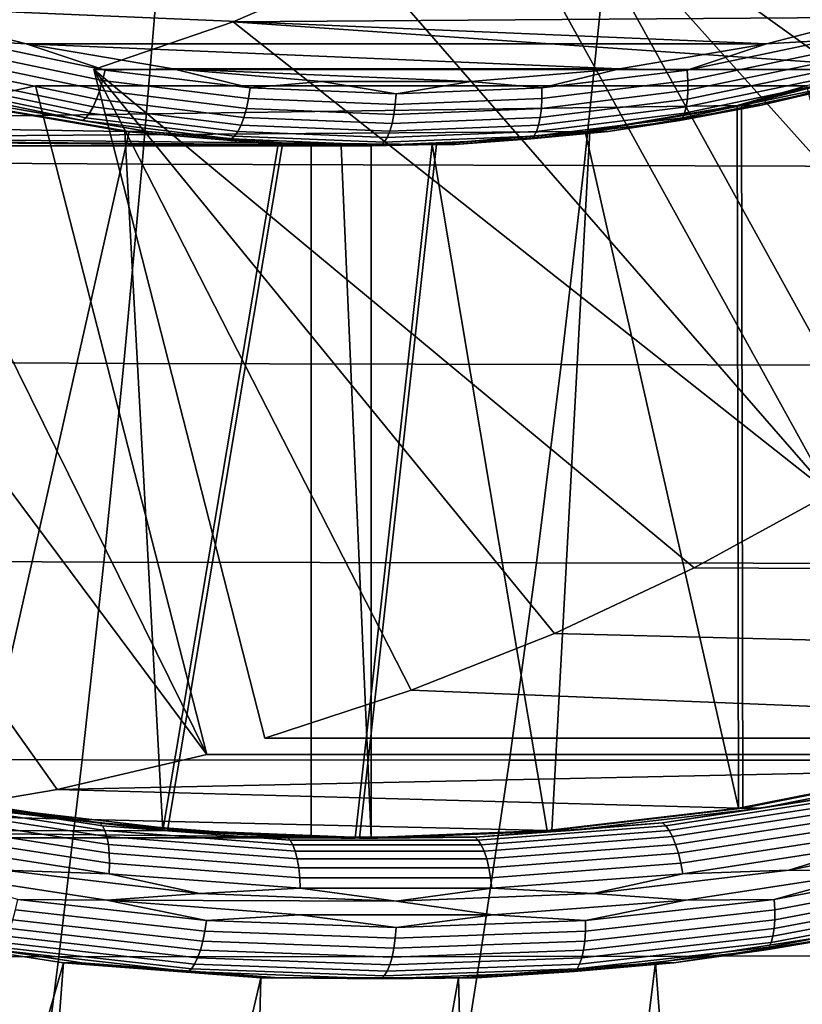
# Model space of a CAD drawing. Header units: metres. Extents: x -25 to 132, y -25 to 25.
# Tile 212 of 256: x 116.77 to 119.26, y -9.08 to -5.95. Entities that reach past the tile are written whole.
import ezdxf

# ---------------------------------------------------------------- set-up
doc = ezdxf.new("R2010")
doc.units = ezdxf.units.M
doc.layers.add('solid_12_061_071_XXX', color=7, linetype='CONTINUOUS')

msp = doc.modelspace()

# ---------------------------------------------------------------- linework, layer by layer
at = {"layer": 'solid_12_061_071_XXX'}
for points in [[(119.565346, -4.560282, 86.952126), (121.053146, -6.11606, 87.40699), (119.218468, -4.885725, 86.846069)], [(119.218468, -4.885725, 86.846069), (121.053146, -6.11606, 87.40699), (118.848694, -5.182423, 86.733025)], [(118.848694, -5.182423, 86.733025), (121.053146, -6.11606, 87.40699), (120.694603, -6.461088, 87.297371), (118.458275, -5.448579, 86.613655)], [(118.458275, -5.448579, 86.613655), (120.694603, -6.461088, 87.297371), (120.317047, -6.783171, 87.181946)], [(118.458275, -5.448579, 86.613655), (120.317047, -6.783171, 87.181946), (119.921814, -7.081164, 87.061104)], [(118.458275, -5.448579, 86.613655), (119.921814, -7.081164, 87.061104), (119.510307, -7.354011, 86.935295)], [(120.908859, -5.448579, 78.598175), (118.458275, -5.448579, 86.613655), (119.510307, -7.354011, 86.935295), (121.960892, -7.354011, 78.919815)], [(118.292641, -5.548579, 86.563019), (119.344673, -7.454011, 86.884659), (117.877022, -5.769053, 86.435951)], [(118.292641, -5.548579, 86.563019), (120.743217, -5.548579, 78.547539), (121.79525, -7.454011, 78.869179), (119.344673, -7.454011, 86.884659)], [(117.446419, -5.955565, 86.304306), (119.987915, -5.937356, 78.157715), (120.437843, -5.7369, 78.295273), (117.877022, -5.769053, 86.435951)], [(117.210533, -5.772832, 100.393669), (115.795578, -5.764252, 100.078537), (115.755836, -6.399614, 100.030258), (117.157707, -6.408149, 100.344498)], [(118.628563, -5.777413, 100.698975), (117.210533, -5.772832, 100.393669), (117.157707, -6.408149, 100.344498), (118.562767, -6.412266, 100.649345)], [(117.877022, -5.769053, 86.435951), (119.344673, -7.454011, 86.884659), (117.446419, -5.955565, 86.304306)], [(120.049309, -5.781913, 100.994133), (118.628563, -5.777413, 100.698975), (118.562767, -6.412266, 100.649345), (119.970627, -6.416306, 100.944397)], [(116.328568, -5.906962, 76.570427), (119.602577, -5.906962, 77.571396), (119.142509, -6.025599, 77.43074)], [(116.328568, -5.906962, 76.570427), (119.142509, -6.025599, 77.43074), (116.788628, -6.025599, 76.711082)], [(116.584038, -6.013611, 76.651665), (116.328568, -5.906962, 76.570427), (116.788628, -6.025599, 76.711082)], [(119.345352, -6.013611, 77.495888), (119.142509, -6.025599, 77.43074), (119.602577, -5.906962, 77.571396)], [(117.446419, -5.955565, 86.304306), (119.524048, -6.099294, 78.0159), (119.987915, -5.937356, 78.157715)], [(117.446419, -5.955565, 86.304306), (119.344673, -7.454011, 86.884659), (118.912956, -7.690246, 86.75267), (117.003433, -6.106987, 86.168869)], [(117.446419, -5.955565, 86.304306), (117.003433, -6.106987, 86.168869), (119.45401, -6.106987, 78.153389), (119.524048, -6.099294, 78.0159)], [(117.03183, -6.141651, 76.797974), (116.573883, -6.046398, 76.657967), (116.584038, -6.013611, 76.651665), (117.039497, -6.108347, 76.790916)], [(117.039497, -6.108347, 76.790916), (116.584038, -6.013611, 76.651665), (116.788628, -6.025599, 76.711082)], [(116.788628, -6.025599, 76.711082), (119.142509, -6.025599, 77.43074), (118.674835, -6.105113, 77.287758)], [(116.788628, -6.025599, 76.711082), (118.674835, -6.105113, 77.287758), (117.256302, -6.105113, 76.854065)], [(117.039497, -6.108347, 76.790916), (116.788628, -6.025599, 76.711082), (117.256302, -6.105113, 76.854065)], [(118.889885, -6.108347, 77.356636), (118.674835, -6.105113, 77.287758), (119.142509, -6.025599, 77.43074)], [(119.345352, -6.013611, 77.495888), (118.889885, -6.108347, 77.356636), (119.142509, -6.025599, 77.43074)], [(119.35025, -6.046398, 77.50679), (118.892303, -6.141651, 77.366776), (118.889885, -6.108347, 77.356636), (119.345352, -6.013611, 77.495888)], [(117.022789, -6.172903, 76.8106), (116.562515, -6.077165, 76.669884), (116.573883, -6.046398, 76.657967), (117.03183, -6.141651, 76.797974)], [(119.353012, -6.077165, 77.523018), (118.892731, -6.172903, 77.382301), (118.892303, -6.141651, 77.366776), (119.35025, -6.046398, 77.50679)], [(117.012665, -6.201152, 76.828415), (116.550285, -6.104977, 76.68705), (116.562515, -6.077165, 76.669884), (117.022789, -6.172903, 76.8106)], [(119.353546, -6.104977, 77.54409), (118.891167, -6.201152, 77.402725), (118.892731, -6.172903, 77.382301), (119.353012, -6.077165, 77.523018)], [(119.049263, -6.221665, 77.870743), (119.053215, -8.4545, 77.871956), (119.654022, -8.335628, 78.055634), (119.524048, -6.099294, 78.0159)], [(119.269264, -6.15875, 78.096909), (119.049263, -6.221665, 77.870743), (119.524048, -6.099294, 78.0159)], [(119.538094, -6.099294, 77.969955), (119.063309, -6.221665, 77.824799), (119.121758, -6.221671, 77.63353), (119.596581, -6.09929, 77.778702)], [(119.063309, -6.221665, 77.824799), (119.538094, -6.099294, 77.969955), (119.668068, -8.335628, 78.009689), (119.067261, -8.4545, 77.826004)], [(119.596581, -6.09929, 77.778702), (119.121758, -6.221671, 77.63353), (119.334175, -6.171595, 77.662155)], [(116.99041, -6.245321, 76.877281), (116.524734, -6.14846, 76.734909), (116.53756, -6.128985, 76.708946), (117.001762, -6.225539, 76.850868)], [(117.001762, -6.225539, 76.850868), (116.53756, -6.128985, 76.708946), (116.550285, -6.104977, 76.68705), (117.012665, -6.201152, 76.828415)], [(117.003433, -6.106987, 86.168869), (118.912956, -7.690246, 86.75267), (118.468544, -7.89917, 86.616798)], [(117.003433, -6.106987, 86.168869), (118.468544, -7.89917, 86.616798), (118.013023, -8.080042, 86.477531)], [(117.003433, -6.106987, 86.168869), (118.013023, -8.080042, 86.477531), (117.548004, -8.232219, 86.335358)], [(119.45401, -6.106987, 78.153389), (117.003433, -6.106987, 86.168869), (117.548004, -8.232219, 86.335358), (119.998581, -8.232219, 78.319878)], [(117.495506, -6.199039, 76.939735), (117.03183, -6.141651, 76.797974), (117.039497, -6.108347, 76.790916), (117.500664, -6.165424, 76.931908)], [(117.500664, -6.165424, 76.931908), (117.039497, -6.108347, 76.790916), (117.256302, -6.105113, 76.854065)], [(117.256302, -6.105113, 76.854065), (118.674835, -6.105113, 77.287758), (118.202515, -6.145005, 77.143349)], [(117.256302, -6.105113, 76.854065), (118.202515, -6.145005, 77.143349), (117.72863, -6.145005, 76.998466)], [(117.500664, -6.165424, 76.931908), (117.256302, -6.105113, 76.854065), (117.72863, -6.145005, 76.998466)], [(118.428719, -6.165424, 77.215645), (118.202515, -6.145005, 77.143349), (118.674835, -6.105113, 77.287758)], [(118.892303, -6.141651, 77.366776), (118.428619, -6.199039, 77.225014), (118.428719, -6.165424, 77.215645), (118.889885, -6.108347, 77.356636)], [(118.889885, -6.108347, 77.356636), (118.428719, -6.165424, 77.215645), (118.674835, -6.105113, 77.287758)], [(119.347969, -6.14846, 77.598061), (118.882294, -6.245321, 77.455688), (118.88765, -6.225539, 77.427444), (119.351852, -6.128985, 77.569359)], [(119.351852, -6.128985, 77.569359), (118.88765, -6.225539, 77.427444), (118.891167, -6.201152, 77.402725), (119.353546, -6.104977, 77.54409)], [(116.818687, -6.15875, 86.112389), (117.363258, -8.283983, 86.278877), (116.362663, -6.259228, 85.972961)], [(116.818687, -6.15875, 86.112389), (116.362663, -6.259228, 85.972961), (119.049263, -6.221665, 77.870743), (119.269264, -6.15875, 78.096909)], [(116.967751, -6.26882, 76.938667), (116.50032, -6.171595, 76.795761), (116.512192, -6.162809, 76.764145), (116.978958, -6.259896, 76.906845)], [(116.978958, -6.259896, 76.906845), (116.512192, -6.162809, 76.764145), (116.524734, -6.14846, 76.734909), (116.99041, -6.245321, 76.877281)], [(116.818687, -6.15875, 86.112389), (119.269264, -6.15875, 78.096909), (119.813843, -8.283983, 78.263397), (117.363258, -8.283983, 86.278877)], [(117.488831, -6.230583, 76.953087), (117.022789, -6.172903, 76.8106), (117.03183, -6.141651, 76.797974), (117.495506, -6.199039, 76.939735)], [(117.962067, -6.218207, 77.082375), (117.495506, -6.199039, 76.939735), (117.500664, -6.165424, 76.931908), (117.964691, -6.184489, 77.073776)], [(117.964691, -6.184489, 77.073776), (117.500664, -6.165424, 76.931908), (117.72863, -6.145005, 76.998466)], [(117.964691, -6.184489, 77.073776), (117.72863, -6.145005, 76.998466), (118.202515, -6.145005, 77.143349)], [(118.428619, -6.199039, 77.225014), (117.962067, -6.218207, 77.082375), (117.964691, -6.184489, 77.073776), (118.428719, -6.165424, 77.215645)], [(118.428719, -6.165424, 77.215645), (117.964691, -6.184489, 77.073776), (118.202515, -6.145005, 77.143349)], [(118.892731, -6.172903, 77.382301), (118.426689, -6.230583, 77.239815), (118.428619, -6.199039, 77.225014), (118.892303, -6.141651, 77.366776)], [(119.334175, -6.171595, 77.662155), (118.866745, -6.26882, 77.519249), (118.875252, -6.259896, 77.486603), (119.342018, -6.162809, 77.629303)], [(119.342018, -6.162809, 77.629303), (118.875252, -6.259896, 77.486603), (118.882294, -6.245321, 77.455688), (119.347969, -6.14846, 77.598061)], [(116.692436, -6.221671, 76.890808), (116.50032, -6.171595, 76.795761), (116.967751, -6.26882, 76.938667)], [(117.480835, -6.259096, 76.97155), (117.012665, -6.201152, 76.828415), (117.022789, -6.172903, 76.8106), (117.488831, -6.230583, 76.953087)], [(118.891167, -6.201152, 77.402725), (118.422997, -6.259096, 77.259598), (118.426689, -6.230583, 77.239815), (118.892731, -6.172903, 77.382301)], [(119.121758, -6.221671, 77.63353), (118.866745, -6.26882, 77.519249), (119.334175, -6.171595, 77.662155)], [(114.316475, -6.259228, 85.347382), (116.619888, -6.221665, 77.128014), (117.102615, -6.3037, 77.275597)], [(115.900566, -6.322844, 85.831688), (118.566536, -6.3037, 77.72316), (119.049263, -6.221665, 77.870743), (116.362663, -6.259228, 85.972961)], [(117.102615, -6.3037, 77.275597), (116.619888, -6.221665, 77.128014), (116.615936, -8.4545, 77.126801), (117.223572, -8.526093, 77.312576)], [(116.633934, -6.221665, 77.082069), (117.116661, -6.3037, 77.229652), (116.629982, -8.4545, 77.080856)], [(117.116661, -6.3037, 77.229652), (116.633934, -6.221665, 77.082069), (116.692436, -6.221671, 76.890808), (117.175133, -6.303701, 77.038391)], [(117.175133, -6.303701, 77.038391), (116.692436, -6.221671, 76.890808), (116.967751, -6.26882, 76.938667)], [(117.461914, -6.303678, 77.021431), (116.99041, -6.245321, 76.877281), (117.001762, -6.225539, 76.850868), (117.471779, -6.283711, 76.994568)], [(117.471779, -6.283711, 76.994568), (117.001762, -6.225539, 76.850868), (117.012665, -6.201152, 76.828415), (117.480835, -6.259096, 76.97155)], [(117.957764, -6.249849, 77.096451), (117.488831, -6.230583, 76.953087), (117.495506, -6.199039, 76.939735), (117.962067, -6.218207, 77.082375)], [(118.426689, -6.230583, 77.239815), (117.957764, -6.249849, 77.096451), (117.962067, -6.218207, 77.082375), (118.428619, -6.199039, 77.225014)], [(118.882294, -6.245321, 77.455688), (118.410782, -6.303678, 77.311531), (118.417633, -6.283711, 77.283745), (118.88765, -6.225539, 77.427444)], [(118.88765, -6.225539, 77.427444), (118.417633, -6.283711, 77.283745), (118.422997, -6.259096, 77.259598), (118.891167, -6.201152, 77.402725)], [(118.580582, -6.3037, 77.677216), (119.063309, -6.221665, 77.824799), (119.067261, -8.4545, 77.826004), (118.459618, -8.526093, 77.640236)], [(118.566536, -6.3037, 77.72316), (119.053215, -8.4545, 77.871956), (119.049263, -6.221665, 77.870743)], [(119.063309, -6.221665, 77.824799), (118.580582, -6.3037, 77.677216), (118.639061, -6.303701, 77.485954), (119.121758, -6.221671, 77.63353)], [(119.121758, -6.221671, 77.63353), (118.639061, -6.303701, 77.485954), (118.866745, -6.26882, 77.519249)], [(114.316475, -6.259228, 85.347382), (117.102615, -6.3037, 77.275597), (117.59008, -6.344851, 77.424629), (114.778572, -6.322844, 85.488663)], [(116.362663, -6.259228, 85.972961), (117.363258, -8.283983, 86.278877), (115.900566, -6.322844, 85.831688)], [(117.451569, -6.318389, 77.051338), (116.978958, -6.259896, 76.906845), (116.99041, -6.245321, 76.877281), (117.461914, -6.303678, 77.021431)], [(117.944702, -6.303142, 77.139153), (117.471779, -6.283711, 76.994568), (117.480835, -6.259096, 76.97155), (117.95192, -6.27845, 77.11557)], [(117.95192, -6.27845, 77.11557), (117.480835, -6.259096, 76.97155), (117.488831, -6.230583, 76.953087), (117.957764, -6.249849, 77.096451)], [(118.417633, -6.283711, 77.283745), (117.944702, -6.303142, 77.139153), (117.95192, -6.27845, 77.11557), (118.422997, -6.259096, 77.259598)], [(118.422997, -6.259096, 77.259598), (117.95192, -6.27845, 77.11557), (117.957764, -6.249849, 77.096451), (118.426689, -6.230583, 77.239815)], [(118.875252, -6.259896, 77.486603), (118.402641, -6.318389, 77.34211), (118.410782, -6.303678, 77.311531), (118.882294, -6.245321, 77.455688)], [(117.441032, -6.327396, 77.083366), (116.967751, -6.26882, 76.938667), (116.978958, -6.259896, 76.906845), (117.451569, -6.318389, 77.051338)], [(117.175133, -6.303701, 77.038391), (116.967751, -6.26882, 76.938667), (117.441032, -6.327396, 77.083366)], [(117.936348, -6.32317, 77.166481), (117.461914, -6.303678, 77.021431), (117.471779, -6.283711, 76.994568), (117.944702, -6.303142, 77.139153)], [(118.410782, -6.303678, 77.311531), (117.936348, -6.32317, 77.166481), (117.944702, -6.303142, 77.139153), (118.417633, -6.283711, 77.283745)], [(118.866745, -6.26882, 77.519249), (118.393471, -6.327396, 77.374557), (118.402641, -6.318389, 77.34211), (118.875252, -6.259896, 77.486603)], [(118.639061, -6.303701, 77.485954), (118.393471, -6.327396, 77.374557), (118.866745, -6.26882, 77.519249)], [(115.900566, -6.322844, 85.831688), (118.079071, -6.344851, 77.574127), (118.566536, -6.3037, 77.72316)], [(117.604126, -6.344851, 77.378685), (117.237617, -8.526093, 77.266632), (116.629982, -8.4545, 77.080856), (117.116661, -6.3037, 77.229652)], [(117.102615, -6.3037, 77.275597), (117.223572, -8.526093, 77.312576), (117.59008, -6.344851, 77.424629)], [(117.604126, -6.344851, 77.378685), (117.116661, -6.3037, 77.229652), (117.175133, -6.303701, 77.038391), (117.662582, -6.34485, 77.187416)], [(117.662582, -6.34485, 77.187416), (117.175133, -6.303701, 77.038391), (117.441032, -6.327396, 77.083366)], [(117.917252, -6.346961, 77.228958), (117.441032, -6.327396, 77.083366), (117.451569, -6.318389, 77.051338), (117.927101, -6.337926, 77.196724)], [(117.927101, -6.337926, 77.196724), (117.451569, -6.318389, 77.051338), (117.461914, -6.303678, 77.021431), (117.936348, -6.32317, 77.166481)], [(118.580582, -6.3037, 77.677216), (118.459618, -8.526093, 77.640236), (117.848618, -8.55, 77.45343), (118.093117, -6.344851, 77.528183)], [(118.393471, -6.327396, 77.374557), (117.917252, -6.346961, 77.228958), (117.927101, -6.337926, 77.196724), (118.402641, -6.318389, 77.34211)], [(118.402641, -6.318389, 77.34211), (117.927101, -6.337926, 77.196724), (117.936348, -6.32317, 77.166481), (118.410782, -6.303678, 77.311531)], [(118.079071, -6.344851, 77.574127), (118.445572, -8.526093, 77.68618), (119.053215, -8.4545, 77.871956), (118.566536, -6.3037, 77.72316)], [(118.580582, -6.3037, 77.677216), (118.093117, -6.344851, 77.528183), (118.151611, -6.34485, 77.336929), (118.639061, -6.303701, 77.485954)], [(118.639061, -6.303701, 77.485954), (118.151611, -6.34485, 77.336929), (118.393471, -6.327396, 77.374557)], [(117.694519, -6.349213, 77.615456), (114.778572, -6.322844, 85.488663), (117.59008, -6.344851, 77.424629)], [(117.694519, -6.349213, 77.615456), (115.243935, -6.349213, 85.630936), (114.778572, -6.322844, 85.488663)], [(115.243935, -6.349213, 85.630936), (117.694519, -6.349213, 77.615456), (117.694519, -8.549416, 77.615456), (115.243935, -8.549416, 85.630936)], [(115.900566, -6.322844, 85.831688), (117.363258, -8.283983, 86.278877), (116.887779, -8.395326, 86.133507), (115.435196, -6.349213, 85.689407)], [(115.900566, -6.322844, 85.831688), (115.435196, -6.349213, 85.689407), (117.88578, -6.349213, 77.673927), (118.079071, -6.344851, 77.574127)], [(115.435196, -6.349213, 85.689407), (116.887779, -8.395326, 86.133507), (116.406807, -8.476853, 85.986458)], [(117.88578, -6.349213, 77.673927), (115.435196, -6.349213, 85.689407), (115.435196, -8.549416, 85.689407), (117.88578, -8.549416, 77.673927)], [(118.079071, -6.344851, 77.574127), (117.59008, -6.344851, 77.424629), (117.223572, -8.526093, 77.312576), (117.834572, -8.55, 77.499374)], [(118.093117, -6.344851, 77.528183), (117.848618, -8.55, 77.45343), (117.237617, -8.526093, 77.266632), (117.604126, -6.344851, 77.378685)], [(117.662582, -6.34485, 77.187416), (117.441032, -6.327396, 77.083366), (117.917252, -6.346961, 77.228958)], [(117.694519, -6.349213, 77.615456), (117.59008, -6.344851, 77.424629), (118.079071, -6.344851, 77.574127)], [(118.093117, -6.344851, 77.528183), (117.604126, -6.344851, 77.378685), (117.662582, -6.34485, 77.187416), (118.151611, -6.34485, 77.336929)], [(118.151611, -6.34485, 77.336929), (117.662582, -6.34485, 77.187416), (117.917252, -6.346961, 77.228958)], [(117.790146, -6.35, 77.644691), (117.694519, -6.349213, 77.615456), (118.079071, -6.344851, 77.574127)], [(117.790146, -6.35, 77.644691), (117.88578, -8.549416, 77.673927), (117.694519, -8.549416, 77.615456), (117.694519, -6.349213, 77.615456)], [(117.88578, -6.349213, 77.673927), (117.790146, -6.35, 77.644691), (118.079071, -6.344851, 77.574127)], [(117.88578, -6.349213, 77.673927), (117.88578, -8.549416, 77.673927), (117.790146, -6.35, 77.644691)], [(118.079071, -6.344851, 77.574127), (117.834572, -8.55, 77.499374), (118.445572, -8.526093, 77.68618)], [(118.151611, -6.34485, 77.336929), (117.917252, -6.346961, 77.228958), (118.393471, -6.327396, 77.374557)], [(117.157707, -6.408149, 100.344498), (115.755836, -6.399614, 100.030258), (115.712044, -7.033273, 99.976982), (117.099457, -7.041435, 100.29026)], [(118.562767, -6.412266, 100.649345), (117.157707, -6.408149, 100.344498), (117.099457, -7.041435, 100.29026), (118.490219, -7.044772, 100.594604)], [(119.970627, -6.416306, 100.944397), (118.562767, -6.412266, 100.649345), (118.490219, -7.044772, 100.594604), (119.883858, -7.048044, 100.889534)], [(117.099457, -7.041435, 100.29026), (115.712044, -7.033273, 99.976982), (115.6642, -7.665041, 99.918732), (117.035828, -7.672468, 100.230965)], [(118.490219, -7.044772, 100.594604), (117.099457, -7.041435, 100.29026), (117.035828, -7.672468, 100.230965), (118.41095, -7.674676, 100.534775)], [(119.883858, -7.048044, 100.889534), (118.490219, -7.044772, 100.594604), (118.41095, -7.674676, 100.534775), (119.78904, -7.67684, 100.829582)], [(118.912956, -7.690246, 86.75267), (119.344673, -7.454011, 86.884659), (121.79525, -7.454011, 78.869179), (121.382202, -7.703272, 78.584)], [(117.035828, -7.672468, 100.230965), (115.6642, -7.665041, 99.918732), (115.612343, -8.294734, 99.85553), (116.966835, -8.301028, 100.166641)], [(118.41095, -7.674676, 100.534775), (117.035828, -7.672468, 100.230965), (116.966835, -8.301028, 100.166641), (118.324989, -8.301723, 100.469872)], [(119.78904, -7.67684, 100.829582), (118.41095, -7.674676, 100.534775), (118.324989, -8.301723, 100.469872), (119.686211, -8.302408, 100.764557)], [(120.821739, -7.958972, 78.412643), (118.468544, -7.89917, 86.616798), (118.912956, -7.690246, 86.75267), (121.382202, -7.703272, 78.584)], [(120.244591, -8.170155, 78.236191), (118.013023, -8.080042, 86.477531), (118.468544, -7.89917, 86.616798), (120.821739, -7.958972, 78.412643)], [(120.244591, -8.170155, 78.236191), (119.998581, -8.232219, 78.319878), (117.548004, -8.232219, 86.335358), (118.013023, -8.080042, 86.477531)], [(116.887779, -8.395326, 86.133507), (117.363258, -8.283983, 86.278877), (119.813843, -8.283983, 78.263397), (119.654022, -8.335628, 78.055634)], [(116.966835, -8.301028, 100.166641), (115.612343, -8.294734, 99.85553), (115.556488, -8.922169, 99.787392), (116.892509, -8.926898, 100.097305)], [(118.324989, -8.301723, 100.469872), (116.966835, -8.301028, 100.166641), (116.892509, -8.926898, 100.097305), (118.232376, -8.925667, 100.399925)], [(119.686211, -8.302408, 100.764557), (118.324989, -8.301723, 100.469872), (118.232376, -8.925667, 100.399925), (119.575424, -8.924468, 100.694489)], [(119.654022, -8.335628, 78.055634), (119.053215, -8.4545, 77.871956), (116.887779, -8.395326, 86.133507)], [(119.067261, -8.4545, 77.826004), (119.668068, -8.335628, 78.009689), (119.726517, -8.335633, 77.818428), (119.125725, -8.454504, 77.634743)], [(119.125725, -8.454504, 77.634743), (119.726517, -8.335633, 77.818428), (119.40284, -8.410723, 77.683403)], [(118.445572, -8.526093, 77.68618), (116.406807, -8.476853, 85.986458), (116.887779, -8.395326, 86.133507), (119.053215, -8.4545, 77.871956)], [(116.431519, -8.410723, 76.774979), (117.022606, -8.501686, 76.955688), (117.031517, -8.510627, 76.923157), (116.439819, -8.419567, 76.742256)], [(116.688469, -8.454504, 76.889603), (117.022606, -8.501686, 76.955688), (116.431519, -8.410723, 76.774979)], [(118.811752, -8.501686, 77.502686), (119.40284, -8.410723, 77.683403), (119.414253, -8.419567, 77.651634), (118.822556, -8.510627, 77.470734)], [(119.125725, -8.454504, 77.634743), (119.40284, -8.410723, 77.683403), (118.811752, -8.501686, 77.502686)], [(116.439819, -8.419567, 76.742256), (117.031517, -8.510627, 76.923157), (117.03923, -8.525256, 76.892426), (116.44651, -8.43404, 76.711212)], [(116.44651, -8.43404, 76.711212), (117.03923, -8.525256, 76.892426), (117.045502, -8.54513, 76.864433), (116.451401, -8.453701, 76.6828)], [(118.822556, -8.510627, 77.470734), (119.414253, -8.419567, 77.651634), (119.426064, -8.43404, 77.622154), (118.833344, -8.525256, 77.440941)], [(118.833344, -8.525256, 77.440941), (119.426064, -8.43404, 77.622154), (119.437897, -8.453701, 77.595863), (118.843796, -8.54513, 77.41423)], [(116.615936, -8.4545, 77.126801), (114.272331, -8.476853, 85.333885), (114.757103, -8.528277, 85.482094), (117.223572, -8.526093, 77.312576)], [(117.88578, -8.549416, 77.673927), (115.922035, -8.528277, 85.838249), (116.406807, -8.476853, 85.986458), (118.445572, -8.526093, 77.68618)], [(116.451401, -8.453701, 76.6828), (117.045502, -8.54513, 76.864433), (117.05014, -8.569642, 76.840034), (116.454338, -8.477952, 76.657883)], [(116.454338, -8.477952, 76.657883), (117.05014, -8.569642, 76.840034), (117.053009, -8.598048, 76.819969), (116.455231, -8.506054, 76.637207)], [(116.629982, -8.4545, 77.080856), (117.237617, -8.526093, 77.266632), (117.296074, -8.526093, 77.075363), (116.688469, -8.454504, 76.889603)], [(116.688469, -8.454504, 76.889603), (117.296074, -8.526093, 77.075363), (117.022606, -8.501686, 76.955688)], [(118.459618, -8.526093, 77.640236), (119.067261, -8.4545, 77.826004), (119.125725, -8.454504, 77.634743), (118.51812, -8.526093, 77.448982)], [(118.51812, -8.526093, 77.448982), (119.125725, -8.454504, 77.634743), (118.811752, -8.501686, 77.502686)], [(118.843796, -8.54513, 77.41423), (119.437897, -8.453701, 77.595863), (119.449402, -8.477952, 77.573563), (118.8536, -8.569642, 77.391411)], [(118.8536, -8.569642, 77.391411), (119.449402, -8.477952, 77.573563), (119.46022, -8.506054, 77.555923), (118.862442, -8.598048, 77.373169)], [(116.455231, -8.506054, 76.637207), (117.053009, -8.598048, 76.819969), (117.054016, -8.629482, 76.804848), (116.454048, -8.537151, 76.621414)], [(117.022606, -8.501686, 76.955688), (117.618454, -8.54729, 77.137863), (117.627998, -8.556278, 77.105522), (117.031517, -8.510627, 76.923157)], [(117.296074, -8.526093, 77.075363), (117.618454, -8.54729, 77.137863), (117.022606, -8.501686, 76.955688)], [(117.031517, -8.510627, 76.923157), (117.627998, -8.556278, 77.105522), (117.636734, -8.570986, 77.075104), (117.03923, -8.525256, 76.892426)], [(118.215904, -8.54729, 77.320518), (118.811752, -8.501686, 77.502686), (118.822556, -8.510627, 77.470734), (118.226074, -8.556278, 77.288368)], [(118.51812, -8.526093, 77.448982), (118.811752, -8.501686, 77.502686), (118.215904, -8.54729, 77.320518)], [(118.226074, -8.556278, 77.288368), (118.822556, -8.510627, 77.470734), (118.833344, -8.525256, 77.440941), (118.23584, -8.570986, 77.25827)], [(118.862442, -8.598048, 77.373169), (119.46022, -8.506054, 77.555923), (119.470032, -8.537151, 77.543495), (118.870064, -8.629482, 77.360069)], [(114.757103, -8.528277, 85.482094), (115.243935, -8.549416, 85.630936), (117.694519, -8.549416, 77.615456), (117.223572, -8.526093, 77.312576)], [(117.88578, -8.549416, 77.673927), (115.435196, -8.549416, 85.689407), (115.922035, -8.528277, 85.838249)], [(116.454048, -8.537151, 76.621414), (117.054016, -8.629482, 76.804848), (117.053131, -8.662988, 76.795128), (116.450836, -8.570298, 76.610985)], [(117.03923, -8.525256, 76.892426), (117.636734, -8.570986, 77.075104), (117.644402, -8.590966, 77.047539), (117.045502, -8.54513, 76.864433)], [(117.223572, -8.526093, 77.312576), (117.694519, -8.549416, 77.615456), (117.790146, -8.55, 77.644691)], [(117.834572, -8.55, 77.499374), (117.223572, -8.526093, 77.312576), (117.790146, -8.55, 77.644691)], [(117.237617, -8.526093, 77.266632), (117.848618, -8.55, 77.45343), (117.907097, -8.55, 77.262169), (117.296074, -8.526093, 77.075363)], [(117.296074, -8.526093, 77.075363), (117.907097, -8.55, 77.262169), (117.618454, -8.54729, 77.137863)], [(118.445572, -8.526093, 77.68618), (117.834572, -8.55, 77.499374), (117.88578, -8.549416, 77.673927)], [(117.848618, -8.55, 77.45343), (118.459618, -8.526093, 77.640236), (118.51812, -8.526093, 77.448982), (117.907097, -8.55, 77.262169)], [(117.907097, -8.55, 77.262169), (118.51812, -8.526093, 77.448982), (118.215904, -8.54729, 77.320518)], [(118.23584, -8.570986, 77.25827), (118.833344, -8.525256, 77.440941), (118.843796, -8.54513, 77.41423), (118.244904, -8.590966, 77.231133)], [(118.870064, -8.629482, 77.360069), (119.470032, -8.537151, 77.543495), (119.478523, -8.570298, 77.536644), (118.876228, -8.662988, 77.352509)], [(119.213142, -8.652201, 77.452332), (119.828178, -8.530467, 77.640366), (119.494682, -8.653509, 77.538406)], [(119.478523, -8.570298, 77.536644), (119.828178, -8.530467, 77.640366), (119.213142, -8.652201, 77.452332)], [(116.450836, -8.570298, 76.610985), (117.053131, -8.662988, 76.795128), (116.717995, -8.652201, 76.689491)], [(117.045502, -8.54513, 76.864433), (117.644402, -8.590966, 77.047539), (117.650757, -8.61561, 77.023659), (117.05014, -8.569642, 76.840034)], [(117.05014, -8.569642, 76.840034), (117.650757, -8.61561, 77.023659), (117.655617, -8.644169, 77.004204), (117.053009, -8.598048, 76.819969)], [(117.618454, -8.54729, 77.137863), (118.215904, -8.54729, 77.320518), (118.226074, -8.556278, 77.288368), (117.627998, -8.556278, 77.105522)], [(117.907097, -8.55, 77.262169), (118.215904, -8.54729, 77.320518), (117.618454, -8.54729, 77.137863)], [(117.627998, -8.556278, 77.105522), (118.226074, -8.556278, 77.288368), (118.23584, -8.570986, 77.25827), (117.636734, -8.570986, 77.075104)], [(117.636734, -8.570986, 77.075104), (118.23584, -8.570986, 77.25827), (118.244904, -8.590966, 77.231133), (117.644402, -8.590966, 77.047539)], [(117.694519, -8.549416, 77.615456), (117.88578, -8.549416, 77.673927), (117.790146, -8.55, 77.644691)], [(117.834572, -8.55, 77.499374), (117.790146, -8.55, 77.644691), (117.88578, -8.549416, 77.673927)], [(118.244904, -8.590966, 77.231133), (118.843796, -8.54513, 77.41423), (118.8536, -8.569642, 77.391411), (118.252983, -8.61561, 77.207779)], [(118.252983, -8.61561, 77.207779), (118.8536, -8.569642, 77.391411), (118.862442, -8.598048, 77.373169), (118.259834, -8.644169, 77.188934)], [(118.876228, -8.662988, 77.352509), (119.478523, -8.570298, 77.536644), (119.213142, -8.652201, 77.452332)], [(117.053009, -8.598048, 76.819969), (117.655617, -8.644169, 77.004204), (117.658829, -8.675772, 76.989754), (117.054016, -8.629482, 76.804848)], [(117.644402, -8.590966, 77.047539), (118.244904, -8.590966, 77.231133), (118.252983, -8.61561, 77.207779), (117.650757, -8.61561, 77.023659)], [(118.259834, -8.644169, 77.188934), (118.862442, -8.598048, 77.373169), (118.870064, -8.629482, 77.360069), (118.265251, -8.675772, 77.175156)], [(117.054016, -8.629482, 76.804848), (117.658829, -8.675772, 76.989754), (117.660294, -8.709455, 76.980751), (117.053131, -8.662988, 76.795128)], [(117.650757, -8.61561, 77.023659), (118.252983, -8.61561, 77.207779), (118.259834, -8.644169, 77.188934), (117.655617, -8.644169, 77.004204)], [(118.265251, -8.675772, 77.175156), (118.870064, -8.629482, 77.360069), (118.876228, -8.662988, 77.352509), (118.269073, -8.709455, 77.166878)], [(119.167038, -8.744567, 77.441368), (119.494682, -8.653509, 77.538406), (119.760544, -8.632593, 77.622826)], [(119.167038, -8.744567, 77.441368), (119.760544, -8.632593, 77.622826), (119.764771, -8.665541, 77.633522), (119.168999, -8.777942, 77.45137)], [(116.717995, -8.652201, 76.689491), (117.340004, -8.725513, 76.879654), (117.044853, -8.747171, 76.789421), (116.436455, -8.653509, 76.603416)], [(116.762352, -8.744567, 76.706184), (116.436455, -8.653509, 76.603416), (117.044853, -8.747171, 76.789421)], [(117.053131, -8.662988, 76.795128), (117.340004, -8.725513, 76.879654), (116.717995, -8.652201, 76.689491)], [(117.053131, -8.662988, 76.795128), (117.660294, -8.709455, 76.980751), (117.340004, -8.725513, 76.879654)], [(117.655617, -8.644169, 77.004204), (118.259834, -8.644169, 77.188934), (118.265251, -8.675772, 77.175156), (117.658829, -8.675772, 76.989754)], [(118.269073, -8.709455, 77.166878), (118.876228, -8.662988, 77.352509), (118.591141, -8.725513, 77.262169)], [(119.213142, -8.652201, 77.452332), (119.494682, -8.653509, 77.538406), (118.886292, -8.747171, 77.352402), (118.591141, -8.725513, 77.262169)], [(118.876228, -8.662988, 77.352509), (119.213142, -8.652201, 77.452332), (118.591141, -8.725513, 77.262169)], [(119.167038, -8.744567, 77.441368), (118.886292, -8.747171, 77.352402), (119.494682, -8.653509, 77.538406)], [(119.168999, -8.777942, 77.45137), (119.764771, -8.665541, 77.633522), (119.766899, -8.69646, 77.649559), (119.168999, -8.809261, 77.466766)], [(117.658829, -8.675772, 76.989754), (118.265251, -8.675772, 77.175156), (118.269073, -8.709455, 77.166878), (117.660294, -8.709455, 76.980751)], [(119.168999, -8.809261, 77.466766), (119.766899, -8.69646, 77.649559), (119.766869, -8.724407, 77.670456), (119.167046, -8.837572, 77.487076)], [(117.340004, -8.725513, 76.879654), (117.965569, -8.749997, 77.070908), (117.044853, -8.747171, 76.789421)], [(117.660294, -8.709455, 76.980751), (117.965569, -8.749997, 77.070908), (117.340004, -8.725513, 76.879654)], [(117.660294, -8.709455, 76.980751), (118.269073, -8.709455, 77.166878), (117.965569, -8.749997, 77.070908)], [(118.269073, -8.709455, 77.166878), (118.591141, -8.725513, 77.262169), (117.965569, -8.749997, 77.070908)], [(118.591141, -8.725513, 77.262169), (118.886292, -8.747171, 77.352402), (118.27301, -8.794126, 77.164902), (117.965569, -8.749997, 77.070908)], [(119.167046, -8.837572, 77.487076), (119.766869, -8.724407, 77.670456), (119.764671, -8.748534, 77.695572), (119.163193, -8.862012, 77.511681)], [(116.762352, -8.744567, 76.706184), (117.361984, -8.811979, 76.889511), (117.357056, -8.845612, 76.897408), (116.755135, -8.777942, 76.713379)], [(116.762352, -8.744567, 76.706184), (117.044853, -8.747171, 76.789421), (117.361984, -8.811979, 76.889511)], [(117.965569, -8.749997, 77.070908), (118.27301, -8.794126, 77.164902), (117.658134, -8.794126, 76.976921), (117.044853, -8.747171, 76.789421)], [(117.361984, -8.811979, 76.889511), (117.044853, -8.747171, 76.789421), (117.658134, -8.794126, 76.976921)], [(118.567398, -8.811979, 77.258041), (118.27301, -8.794126, 77.164902), (118.886292, -8.747171, 77.352402)], [(118.567398, -8.811979, 77.258041), (119.167038, -8.744567, 77.441368), (119.168999, -8.777942, 77.45137), (118.56707, -8.845612, 77.267349)], [(118.567398, -8.811979, 77.258041), (118.886292, -8.747171, 77.352402), (119.167038, -8.744567, 77.441368)], [(119.163193, -8.862012, 77.511681), (119.764671, -8.748534, 77.695572), (119.760391, -8.768106, 77.724152), (119.15757, -8.881836, 77.539848)], [(116.755135, -8.777942, 76.713379), (117.357056, -8.845612, 76.897408), (117.350594, -8.877173, 76.91082), (116.746521, -8.809261, 76.726135)], [(117.361984, -8.811979, 76.889511), (117.658134, -8.794126, 76.976921), (117.964691, -8.834489, 77.073776)], [(117.964691, -8.834489, 77.073776), (117.658134, -8.794126, 76.976921), (118.27301, -8.794126, 77.164902)], [(117.964691, -8.834489, 77.073776), (118.27301, -8.794126, 77.164902), (118.567398, -8.811979, 77.258041)], [(118.56707, -8.845612, 77.267349), (119.168999, -8.777942, 77.45137), (119.168999, -8.809261, 77.466766), (118.564926, -8.877173, 77.282082)], [(119.15033, -8.896442, 77.570702), (119.754143, -8.782524, 77.75531), (119.746124, -8.791353, 77.788101), (119.141701, -8.905385, 77.60331)], [(119.470398, -8.850291, 77.74012), (119.141701, -8.905385, 77.60331), (119.746124, -8.791353, 77.788101)], [(119.15757, -8.881836, 77.539848), (119.760391, -8.768106, 77.724152), (119.754143, -8.782524, 77.75531), (119.15033, -8.896442, 77.570702)], [(116.746521, -8.809261, 76.726135), (117.350594, -8.877173, 76.91082), (117.342796, -8.905702, 76.929344), (116.736786, -8.837572, 76.744072)], [(117.361984, -8.811979, 76.889511), (117.964691, -8.834489, 77.073776), (117.962067, -8.868207, 77.082375), (117.357056, -8.845612, 76.897408)], [(117.964691, -8.834489, 77.073776), (118.567398, -8.811979, 77.258041), (118.56707, -8.845612, 77.267349), (117.962067, -8.868207, 77.082375)], [(118.564926, -8.877173, 77.282082), (119.168999, -8.809261, 77.466766), (119.167046, -8.837572, 77.487076), (118.561035, -8.905702, 77.301796)], [(116.907303, -8.946008, 77.165642), (116.41787, -10.645382, 77.016006), (116.063606, -10.586707, 76.9077), (116.285301, -8.850286, 76.975479)], [(116.343796, -8.850291, 76.784225), (116.965767, -8.946009, 76.97438), (116.907303, -8.946008, 77.165642), (116.285301, -8.850286, 76.975479)], [(116.965767, -8.946009, 76.97438), (116.343796, -8.850291, 76.784225), (116.692795, -8.905385, 76.854607)], [(116.736786, -8.837572, 76.744072), (117.342796, -8.905702, 76.929344), (117.333908, -8.93033, 76.952415), (116.726219, -8.862012, 76.766624)], [(117.357056, -8.845612, 76.897408), (117.962067, -8.868207, 77.082375), (117.957764, -8.899849, 77.096451), (117.350594, -8.877173, 76.91082)], [(117.962067, -8.868207, 77.082375), (118.56707, -8.845612, 77.267349), (118.564926, -8.877173, 77.282082), (117.957764, -8.899849, 77.096451)], [(118.561035, -8.905702, 77.301796), (119.167046, -8.837572, 77.487076), (119.163193, -8.862012, 77.511681), (118.555504, -8.93033, 77.325897)], [(118.78994, -8.946008, 77.741226), (119.411942, -8.850286, 77.931389), (119.279373, -10.645382, 77.890854), (118.92334, -10.691092, 77.782005)], [(118.848427, -8.946009, 77.549965), (119.470398, -8.850291, 77.74012), (119.411942, -8.850286, 77.931389), (118.78994, -8.946008, 77.741226)], [(119.470398, -8.850291, 77.74012), (118.848427, -8.946009, 77.549965), (119.141701, -8.905385, 77.60331)], [(116.715134, -8.881836, 76.793121), (117.324181, -8.950308, 76.979324), (117.313927, -8.965026, 77.009262), (116.70388, -8.896442, 76.822746)], [(116.726219, -8.862012, 76.766624), (117.333908, -8.93033, 76.952415), (117.324181, -8.950308, 76.979324), (116.715134, -8.881836, 76.793121)], [(117.350594, -8.877173, 76.91082), (117.957764, -8.899849, 77.096451), (117.95192, -8.928451, 77.11557), (117.342796, -8.905702, 76.929344)], [(117.957764, -8.899849, 77.096451), (118.564926, -8.877173, 77.282082), (118.561035, -8.905702, 77.301796), (117.95192, -8.928451, 77.11557)], [(118.548515, -8.950308, 77.353645), (119.15757, -8.881836, 77.539848), (119.15033, -8.896442, 77.570702), (118.540276, -8.965026, 77.384193)], [(118.555504, -8.93033, 77.325897), (119.163193, -8.862012, 77.511681), (119.15757, -8.881836, 77.539848), (118.548515, -8.950308, 77.353645)], [(116.70388, -8.896442, 76.822746), (117.313927, -8.965026, 77.009262), (117.303459, -8.974038, 77.041306), (116.692795, -8.905385, 76.854607)], [(116.965767, -8.946009, 76.97438), (116.692795, -8.905385, 76.854607), (117.303459, -8.974038, 77.041306)], [(117.342796, -8.905702, 76.929344), (117.95192, -8.928451, 77.11557), (117.944702, -8.953141, 77.139153), (117.333908, -8.93033, 76.952415)], [(117.95192, -8.928451, 77.11557), (118.561035, -8.905702, 77.301796), (118.555504, -8.93033, 77.325897), (117.944702, -8.953141, 77.139153)], [(118.540276, -8.965026, 77.384193), (119.15033, -8.896442, 77.570702), (119.141701, -8.905385, 77.60331), (118.531044, -8.974038, 77.416611)], [(118.848427, -8.946009, 77.549965), (118.531044, -8.974038, 77.416611), (119.141701, -8.905385, 77.60331)], [(116.892509, -8.926898, 100.097305), (115.556488, -8.922169, 99.787392), (115.496704, -9.547182, 99.714355), (116.81295, -9.549884, 100.02301)], [(116.907303, -8.946008, 77.165642), (116.773903, -10.691092, 77.124855), (116.41787, -10.645382, 77.016006)], [(117.534309, -8.993996, 77.357338), (117.131561, -10.723815, 77.234207), (116.773903, -10.691092, 77.124855), (116.907303, -8.946008, 77.165642)], [(118.232376, -8.925667, 100.399925), (116.892509, -8.926898, 100.097305), (116.81295, -9.549884, 100.02301), (118.133217, -9.546283, 100.324989)], [(116.965767, -8.946009, 76.97438), (117.592758, -8.993996, 77.166069), (117.534309, -8.993996, 77.357338), (116.907303, -8.946008, 77.165642)], [(117.592758, -8.993996, 77.166069), (116.965767, -8.946009, 76.97438), (117.303459, -8.974038, 77.041306)], [(117.324181, -8.950308, 76.979324), (117.936348, -8.97317, 77.166481), (117.927101, -8.987926, 77.196724), (117.313927, -8.965026, 77.009262)], [(117.333908, -8.93033, 76.952415), (117.944702, -8.953141, 77.139153), (117.936348, -8.97317, 77.166481), (117.324181, -8.950308, 76.979324)], [(117.936348, -8.97317, 77.166481), (118.548515, -8.950308, 77.353645), (118.540276, -8.965026, 77.384193), (117.927101, -8.987926, 77.196724)], [(117.944702, -8.953141, 77.139153), (118.555504, -8.93033, 77.325897), (118.548515, -8.950308, 77.353645), (117.936348, -8.97317, 77.166481)], [(119.575424, -8.924468, 100.694489), (118.232376, -8.925667, 100.399925), (118.133217, -9.546283, 100.324989), (119.456779, -9.542771, 100.619423)], [(118.162933, -8.993996, 77.54953), (118.78994, -8.946008, 77.741226), (118.565681, -10.723815, 77.672661), (118.207436, -10.74345, 77.563133)], [(118.221428, -8.993996, 77.358276), (118.848427, -8.946009, 77.549965), (118.78994, -8.946008, 77.741226), (118.162933, -8.993996, 77.54953)], [(118.848427, -8.946009, 77.549965), (118.221428, -8.993996, 77.358276), (118.531044, -8.974038, 77.416611)], [(118.78994, -8.946008, 77.741226), (118.92334, -10.691092, 77.782005), (118.565681, -10.723815, 77.672661)], [(117.313927, -8.965026, 77.009262), (117.927101, -8.987926, 77.196724), (117.917252, -8.996962, 77.228958), (117.303459, -8.974038, 77.041306)], [(117.592758, -8.993996, 77.166069), (117.303459, -8.974038, 77.041306), (117.917252, -8.996962, 77.228958)], [(117.927101, -8.987926, 77.196724), (118.540276, -8.965026, 77.384193), (118.531044, -8.974038, 77.416611), (117.917252, -8.996962, 77.228958)], [(118.221428, -8.993996, 77.358276), (117.917252, -8.996962, 77.228958), (118.531044, -8.974038, 77.416611)], [(117.534309, -8.993996, 77.357338), (117.489807, -10.74345, 77.343735), (117.131561, -10.723815, 77.234207)], [(118.162933, -8.993996, 77.54953), (117.848618, -10.75, 77.45343), (117.489807, -10.74345, 77.343735), (117.534309, -8.993996, 77.357338)], [(117.592758, -8.993996, 77.166069), (118.221428, -8.993996, 77.358276), (118.162933, -8.993996, 77.54953), (117.534309, -8.993996, 77.357338)], [(118.221428, -8.993996, 77.358276), (117.592758, -8.993996, 77.166069), (117.917252, -8.996962, 77.228958)], [(118.162933, -8.993996, 77.54953), (118.207436, -10.74345, 77.563133), (117.848618, -10.75, 77.45343)]]:
    msp.add_3dface(points, dxfattribs=at)

doc.saveas('drawing.dxf')
